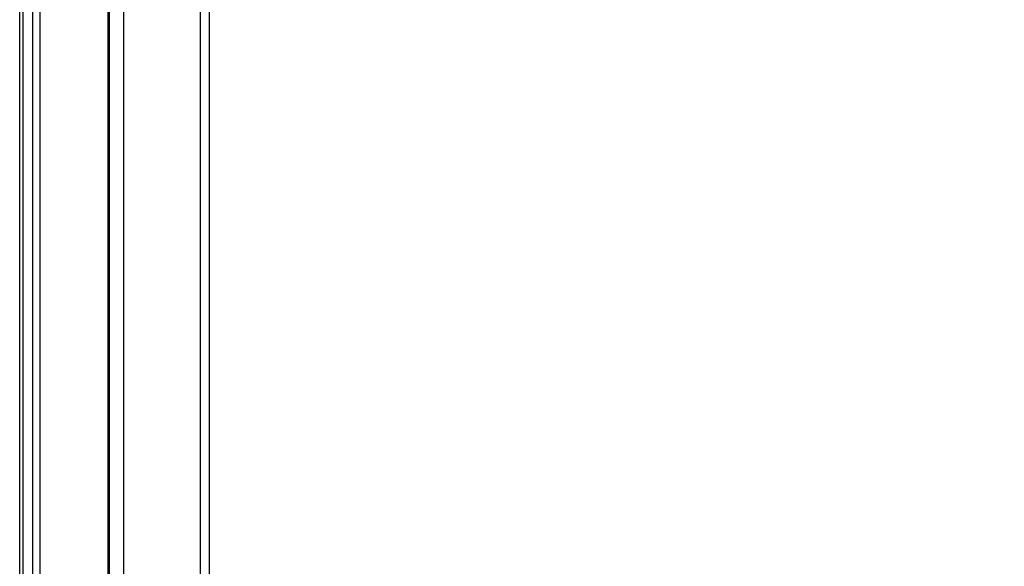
# Model space of a CAD drawing. Header units: millimetres. Extents: x 20 to 19939, y 40 to 15016.
# Tile 34 of 106: x 6850 to 7239, y 5624 to 5840. Entities that reach past the tile are written whole.
import ezdxf

# ---------------------------------------------------------------- set-up
doc = ezdxf.new("R2010")
doc.units = ezdxf.units.MM
doc.header["$LTSCALE"] = 2
doc.layers.add('COMPONENT_GEOMETRY', color=7, linetype='Continuous')
doc.styles.add('SLDTEXTSTYLE0', font='TXT', dxfattribs={"width": 0.75})
doc.dimstyles.new('SLDDIMSTYLE1', dxfattribs={"dimtxt": 100, "dimasz": 6.604, "dimexe": 0, "dimexo": 0.0625, "dimgap": 25, "dimtad": 0, "dimtih": 1, "dimtoh": 1, "dimdec": 0, "dimrnd": 1e-09, "dimzin": 12, "dimdsep": 46, "dimtxsty": 'SLDTEXTSTYLE0', "dimsah": 1, "dimcen": 0.09, "dimadec": 0, "dimazin": 3, "dimtfac": 1, "dimtdec": 0, "dimtofl": 0, "dimtmove": 0, "dimatfit": 3, "dimfxl": 1, "dimfrac": 2, "dimtolj": 1, "dimtzin": 12, "dimarcsym": 0})

# ---------------------------------------------------------------- blocks, each defined once
blk = doc.blocks.new('_D_4')
at = {"layer": 'COMPONENT_GEOMETRY', "color": 7}
for p, q in [((10095.94, 6224.41), (10095.94, 4129.76)), ((9895.88, 4109.45), (9865.41, 4109.45)), ((9865.41, 4109.45), (9865.41, 3950.7)), ((10296.01, 4109.45), (10326.48, 4109.45)), ((10326.48, 4109.45), (10326.48, 3950.7)), ((9865.41, 3950.7), (9895.88, 3950.7)), ((10326.48, 3950.7), (10296.01, 3950.7)), ((10095.94, 1706.44), (10095.94, 3801.08)), ((7098.83, 1706.44), (10102.29, 1706.44))]:
    blk.add_line(p, q, dxfattribs=at)
for points in [[(10095.94, 6224.41), (10094.93, 6217.81), (10096.96, 6217.81)], [(10095.94, 1706.44), (10096.96, 1713.04), (10094.93, 1713.04)]]:
    blk.add_solid(points, dxfattribs=at)
at = {"layer": 'COMPONENT_GEOMETRY', "color": 7, "char_height": 100, "attachment_point": 1, "style": 'SLDTEXTSTYLE0'}
for s, insert in [('7\'4.94"', (9895.88, 4079.61)), ('2259mm', (9823.17, 3929.99))]:
    blk.add_mtext(s, dxfattribs=dict(at, insert=insert))

msp = doc.modelspace()

# ---------------------------------------------------------------- linework, layer by layer
at = {"color": 8, "linetype": 'Continuous', "lineweight": 25}
for p, q in [((6850.44, 5508.63), (6850.44, 6021.97)), ((6855.6, 5516.33), (6855.6, 6021.97)), ((6858.39, 6021.97), (6858.39, 5519.27)), ((6885.34, 5523.76), (6885.34, 6021.97)), ((6891.35, 6021.97), (6891.35, 5520.57)), ((6921.84, 5517.1), (6921.84, 6021.97))]:
    msp.add_line(p, q, dxfattribs=at)
at = {"color": 7, "linetype": 'Continuous', "lineweight": 25}
for p, q in [((6851.82, 5511.04), (6851.82, 6021.97)), ((6885.92, 5523.52), (6885.92, 6021.97)), ((6925.18, 6021.97), (6925.18, 5517.3))]:
    msp.add_line(p, q, dxfattribs=at)

# ---------------------------------------------------------------- dimensions: what is measured, and where the dimension line sits
at = {"layer": 'COMPONENT_GEOMETRY', "color": 7}
dim = msp.add_linear_dim(base=(10095.94, 6224.41), p1=(7096.29, 1706.44), p2=(12075.31, 6224.41), angle=90, dimstyle='SLDDIMSTYLE1', dxfattribs=at)
dim.commit()
dim.dimension.update_dxf_attribs({"geometry": '_D_4', "text_midpoint": (10095.94, 3965.42), "dimtype": 160})

doc.saveas('drawing.dxf')
